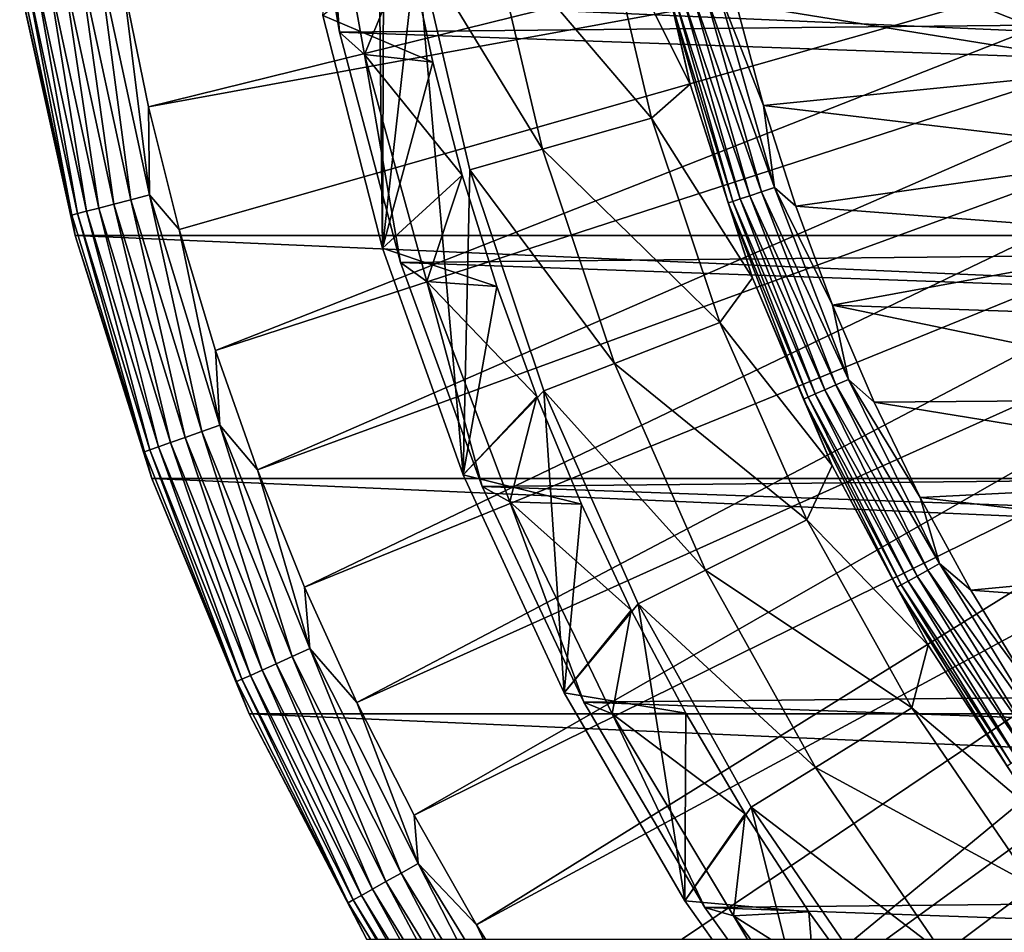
# Model space of a CAD drawing. Header units: metres. Extents: x -22 to 72, y -222 to 22.
# Tile 44 of 256: x -22.16 to -14.57, y -11.19 to -4.16. Entities that reach past the tile are written whole.
import ezdxf

# ---------------------------------------------------------------- set-up
doc = ezdxf.new("R2010")
doc.units = ezdxf.units.M
doc.layers.add('solid_509499_SW0002', color=7, linetype='CONTINUOUS')

msp = doc.modelspace()

# ---------------------------------------------------------------- linework, layer by layer
at = {"layer": 'solid_509499_SW0002'}
for points in [[(-19.364937, -5.921301, 6.7), (-19.82493, -4.127282, 6.7), (-19.431925, 0, 6.7)], [(-19.364937, -5.921301, 6.7), (-19.431925, 0, 6.7), (-19.349028, -1.792987, 6.7)], [(-19.364937, -5.921301, 6.7), (-19.349028, -1.792987, 6.7), (-19.101089, -3.570448, 6.7)], [(-11.444283, -2.432557, 120.188515), (-21.365009, -3.877178, 120.013718), (-21.169548, -4.831811, 120.013718)], [(-11.301288, -3.028171, 120.188515), (-11.444283, -2.432557, 120.188515), (-21.169548, -4.831811, 120.013718)], [(-19.695442, -4.255802, 2.4), (-20.001299, -2.443465, 2.4), (-19.824772, -2.64164, 2.4)], [(-20.001255, -2.443819, 0.034086), (-20.001299, -2.443465, 2.4), (-19.695442, -4.255802, 2.4)], [(-19.695524, -4.255446, 0.034086), (-20.001255, -2.443819, 0.034086), (-19.695442, -4.255802, 2.4)], [(19.777647, -3.855799, 0.034086), (-20.001255, -2.443819, 0.034086), (-19.695524, -4.255446, 0.034086)], [(-19.503572, -4.428375, 2.4), (-19.824772, -2.64164, 2.4), (-19.163826, -3.605244, 2.9)], [(-19.695442, -4.255802, 2.4), (-19.824772, -2.64164, 2.4), (-19.503572, -4.428375, 2.4)], [(-11.301288, -3.028171, 120.188515), (-21.169548, -4.831811, 120.013718), (-20.931454, -5.776714, 120.013718)], [(-11.301288, -3.028171, 120.188515), (-20.931454, -5.776714, 120.013718), (-20.651205, -6.709983, 120.013718)], [(-11.127317, -3.615485, 120.188515), (-11.301288, -3.028171, 120.188515), (-20.651205, -6.709983, 120.013718)], [(-17.340652, -3.124733, 110.508728), (-16.993626, -4.656058, 110.508728), (-17.67181, -3.303435, 90)], [(-17.14196, -4.014463, 110.618538), (-16.993626, -4.656058, 110.508728), (-17.340652, -3.124733, 110.508728)], [(-13.927104, -3.194046, 111), (-13.550057, -4.534544, 111), (-16.810921, -3.238487, 111)], [(-13.550057, -4.534544, 111), (-16.637877, -4.034341, 111), (-16.810921, -3.238487, 111)], [(-17.67181, -3.303435, 90), (-17.291622, -4.919893, 90), (-18.529041, -3.463683, 90)], [(-16.993626, -4.656058, 110.508728), (-17.291622, -4.919893, 90), (-17.67181, -3.303435, 90)], [(-19.101089, -3.570448, 6.7), (-18.529043, -3.463678, 40.038475), (-18.130413, -5.158547, 40.038475)], [(-18.529043, -3.463678, 40.038475), (-18.529041, -3.463683, 90), (-18.130411, -5.158554, 90)], [(-18.130413, -5.158547, 40.038475), (-18.529043, -3.463678, 40.038475), (-18.130411, -5.158554, 90)], [(-17.291622, -4.919893, 90), (-18.130411, -5.158554, 90), (-18.529041, -3.463683, 90)], [(-11.127317, -3.615485, 120.188515), (-20.651205, -6.709983, 120.013718), (-20.329369, -7.62974, 120.013718)], [(-10.922849, -4.192889, 120.188515), (-11.127317, -3.615485, 120.188515), (-20.329369, -7.62974, 120.013718)], [(-18.976925, -4.486233, 4.65), (-19.163826, -3.605244, 4.65), (-19.82494, -4.127259, 5.4)], [(-19.503572, -4.428375, 2.4), (-19.163826, -3.605244, 2.9), (-18.976925, -4.486233, 2.9)], [(-18.742336, -7.667284, 6.7), (-19.364937, -5.921301, 6.7), (-19.101089, -3.570448, 6.7)], [(-19.163826, -3.605244, 2.9), (-19.163826, -3.605244, 4.65), (-18.976925, -4.486233, 4.65)], [(-18.976925, -4.486233, 2.9), (-19.163826, -3.605244, 2.9), (-18.976925, -4.486233, 4.65)], [(-18.690083, -5.317938, 6.7), (-19.101089, -3.570448, 6.7), (-18.130413, -5.158547, 40.038475)], [(-18.742336, -7.667284, 6.7), (-19.101089, -3.570448, 6.7), (-18.690083, -5.317938, 6.7)], [(-21.698414, -3.720567, 119.949181), (-21.30472, -5.547318, 119.949181), (-21.552586, -3.695562, 119.996193)], [(-21.552586, -3.695562, 119.996193), (-21.161537, -5.510036, 119.996193), (-21.365009, -3.877178, 120.013718)], [(-21.30472, -5.547318, 119.949181), (-21.161537, -5.510036, 119.996193), (-21.552586, -3.695562, 119.996193)], [(-22.161541, -3.799978, 119.368202), (-21.759443, -5.665719, 119.368202), (-22.11759, -3.792442, 119.516907)], [(-22.11759, -3.792442, 119.516907), (-21.71629, -5.654482, 119.516907), (-22.046158, -3.780193, 119.654198)], [(-21.759443, -5.665719, 119.368202), (-21.71629, -5.654482, 119.516907), (-22.11759, -3.792442, 119.516907)], [(-22.046158, -3.780193, 119.654198), (-21.646152, -5.63622, 119.654198), (-21.949936, -3.763695, 119.774902)], [(-21.71629, -5.654482, 119.516907), (-21.646152, -5.63622, 119.654198), (-22.046158, -3.780193, 119.654198)], [(-21.949936, -3.763695, 119.774902), (-21.551678, -5.61162, 119.774902), (-21.832548, -3.743566, 119.874481)], [(-21.646152, -5.63622, 119.654198), (-21.551678, -5.61162, 119.774902), (-21.949936, -3.763695, 119.774902)], [(-21.832548, -3.743566, 119.874481), (-21.43642, -5.58161, 119.874481), (-21.698414, -3.720567, 119.949181)], [(-21.551678, -5.61162, 119.774902), (-21.43642, -5.58161, 119.874481), (-21.832548, -3.743566, 119.874481)], [(-21.43642, -5.58161, 119.874481), (-21.30472, -5.547318, 119.949181), (-21.698414, -3.720567, 119.949181)], [(-22.161541, -3.799978, 119.368202), (-22.158175, -3.907084, 119.213844), (-21.759443, -5.665719, 119.368202)], [(19.777647, -3.855799, 0.034086), (-19.695524, -4.255446, 0.034086), (19.344248, -5.641149, 0.034086)], [(-22.158175, -3.907084, 119.213844), (-22.158175, -3.907085), (-21.73333, -5.823431)], [(-21.733332, -5.823429, 119.213844), (-22.158175, -3.907084, 119.213844), (-21.73333, -5.823431)], [(-21.759443, -5.665719, 119.368202), (-22.158175, -3.907084, 119.213844), (-21.733332, -5.823429, 119.213844)], [(21.73333, -5.823431), (-21.73333, -5.823431), (-22.158175, -3.907085)], [(22.158175, -3.907085), (21.73333, -5.823431), (-22.158175, -3.907085)], [(-21.161537, -5.510036, 119.996193), (-21.169548, -4.831811, 120.013718), (-21.365009, -3.877178, 120.013718)], [(-16.877659, -3.952567, 110.951752), (-16.775631, -3.928673, 110.987862), (-16.343662, -5.453525, 110.987862)], [(-16.775631, -3.928673, 110.987862), (-16.637877, -4.034341, 111), (-16.427176, -4.821069, 111)], [(-16.343662, -5.453525, 110.987862), (-16.775631, -3.928673, 110.987862), (-16.427176, -4.821069, 111)], [(-17.14196, -4.014463, 110.618538), (-17.104914, -4.005787, 110.722641), (-16.664467, -5.56057, 110.722641)], [(-16.70056, -5.572614, 110.618538), (-16.993626, -4.656058, 110.508728), (-17.14196, -4.014463, 110.618538)], [(-16.70056, -5.572614, 110.618538), (-17.14196, -4.014463, 110.618538), (-16.664467, -5.56057, 110.722641)], [(-17.104914, -4.005787, 110.722641), (-17.046448, -3.992095, 110.815804), (-16.607506, -5.541564, 110.815804)], [(-16.664467, -5.56057, 110.722641), (-17.104914, -4.005787, 110.722641), (-16.607506, -5.541564, 110.815804)], [(-17.046448, -3.992095, 110.815804), (-16.969433, -3.974059, 110.89344), (-16.532476, -5.516528, 110.89344)], [(-16.607506, -5.541564, 110.815804), (-17.046448, -3.992095, 110.815804), (-16.532476, -5.516528, 110.89344)], [(-16.969433, -3.974059, 110.89344), (-16.877659, -3.952567, 110.951752), (-16.443064, -5.486692, 110.951752)], [(-16.532476, -5.516528, 110.89344), (-16.969433, -3.974059, 110.89344), (-16.443064, -5.486692, 110.951752)], [(-16.443064, -5.486692, 110.951752), (-16.877659, -3.952567, 110.951752), (-16.343662, -5.453525, 110.987862)], [(-13.550057, -4.534544, 111), (-16.427176, -4.821069, 111), (-16.637877, -4.034341, 111)], [(-19.82494, -4.127259, 5.4), (-19.82493, -4.127282, 6.7), (-19.364937, -5.921301, 6.7)], [(-19.364943, -5.921275, 5.4), (-19.82494, -4.127259, 5.4), (-19.364937, -5.921301, 6.7)], [(-18.976925, -4.486233, 4.65), (-19.82494, -4.127259, 5.4), (-19.364943, -5.921275, 5.4)], [(-10.922849, -4.192889, 120.188515), (-20.329369, -7.62974, 120.013718), (-19.966591, -8.534131, 120.013718)], [(-10.68844, -4.7588, 120.188515), (-10.922849, -4.192889, 120.188515), (-19.966591, -8.534131, 120.013718)], [(-19.695524, -4.255446, 0.034086), (-19.695442, -4.255802, 2.4), (-19.226175, -6.031306, 2.4)], [(-19.226065, -6.031656, 0.034086), (-19.695524, -4.255446, 0.034086), (-19.226175, -6.031306, 2.4)], [(19.344248, -5.641149, 0.034086), (-19.695524, -4.255446, 0.034086), (-19.226065, -6.031656, 0.034086)], [(-19.226175, -6.031306, 2.4), (-19.695442, -4.255802, 2.4), (-19.503572, -4.428375, 2.4)], [(-19.503572, -4.428375, 2.4), (-18.976925, -4.486233, 2.9), (-18.749485, -5.357873, 2.9)], [(-19.022135, -6.177235, 2.4), (-19.503572, -4.428375, 2.4), (-18.749485, -5.357873, 2.9)], [(-19.226175, -6.031306, 2.4), (-19.503572, -4.428375, 2.4), (-19.022135, -6.177235, 2.4)], [(-18.749485, -5.357873, 4.65), (-18.976925, -4.486233, 4.65), (-19.364943, -5.921275, 5.4)], [(-18.976925, -4.486233, 2.9), (-18.976925, -4.486233, 4.65), (-18.749485, -5.357873, 4.65)], [(-18.749485, -5.357873, 2.9), (-18.976925, -4.486233, 2.9), (-18.749485, -5.357873, 4.65)], [(-13.550057, -4.534544, 111), (-13.312278, -5.191284, 111), (-16.427176, -4.821069, 111)], [(-16.993626, -4.656058, 110.508728), (-16.511652, -6.15041, 110.508728), (-17.291622, -4.919893, 90)], [(-16.70056, -5.572614, 110.618538), (-16.511652, -6.15041, 110.508728), (-16.993626, -4.656058, 110.508728)], [(-10.68844, -4.7588, 120.188515), (-19.966591, -8.534131, 120.013718), (-19.563604, -9.421335, 120.013718)], [(-10.424736, -5.311668, 120.188515), (-10.68844, -4.7588, 120.188515), (-19.563604, -9.421335, 120.013718)], [(-21.161537, -5.510036, 119.996193), (-20.931454, -5.776714, 120.013718), (-21.169548, -4.831811, 120.013718)], [(-13.312278, -5.191284, 111), (-16.179295, -5.596895, 111), (-16.427176, -4.821069, 111)], [(-16.343662, -5.453525, 110.987862), (-16.427176, -4.821069, 111), (-16.179295, -5.596895, 111)], [(-17.291622, -4.919893, 90), (-16.763908, -6.494377, 90), (-18.130411, -5.158554, 90)], [(-16.511652, -6.15041, 110.508728), (-16.763908, -6.494377, 90), (-17.291622, -4.919893, 90)], [(-18.690083, -5.317938, 6.7), (-18.130413, -5.158547, 40.038475), (-17.577101, -6.809405, 40.038475)], [(-18.130413, -5.158547, 40.038475), (-18.130411, -5.158554, 90), (-17.577099, -6.809413, 90)], [(-17.577101, -6.809405, 40.038475), (-18.130413, -5.158547, 40.038475), (-17.577099, -6.809413, 90)], [(-16.763908, -6.494377, 90), (-17.577099, -6.809413, 90), (-18.130411, -5.158554, 90)], [(-13.312278, -5.191284, 111), (-13.04244, -5.836175, 111), (-16.179295, -5.596895, 111)], [(-10.424736, -5.311668, 120.188515), (-19.563604, -9.421335, 120.013718), (-19.121218, -10.289566, 120.013718)], [(-10.132458, -5.849977, 120.188515), (-10.424736, -5.311668, 120.188515), (-19.121218, -10.289566, 120.013718)], [(-18.482319, -6.217224, 4.65), (-18.749485, -5.357873, 4.65), (-19.364943, -5.921275, 5.4)], [(-19.022135, -6.177235, 2.4), (-18.749485, -5.357873, 2.9), (-18.482319, -6.217224, 2.9)], [(-18.749485, -5.357873, 2.9), (-18.749485, -5.357873, 4.65), (-18.482319, -6.217224, 4.65)], [(-18.482319, -6.217224, 2.9), (-18.749485, -5.357873, 2.9), (-18.482319, -6.217224, 4.65)], [(-18.742336, -7.667284, 6.7), (-18.690083, -5.317938, 6.7), (-18.119829, -7.019366, 6.7)], [(-18.119829, -7.019366, 6.7), (-18.690083, -5.317938, 6.7), (-17.577101, -6.809405, 40.038475)], [(-16.443064, -5.486692, 110.951752), (-16.343662, -5.453525, 110.987862), (-15.773408, -6.932233, 110.987862)], [(-16.343662, -5.453525, 110.987862), (-16.179295, -5.596895, 111), (-15.894792, -6.360064, 111)], [(-15.773408, -6.932233, 110.987862), (-16.343662, -5.453525, 110.987862), (-15.894792, -6.360064, 111)], [(-21.30472, -5.547318, 119.949181), (-20.757524, -7.3341, 119.949181), (-21.161537, -5.510036, 119.996193)], [(-21.161537, -5.510036, 119.996193), (-20.618019, -7.28481, 119.996193), (-20.931454, -5.776714, 120.013718)], [(-20.757524, -7.3341, 119.949181), (-20.618019, -7.28481, 119.996193), (-21.161537, -5.510036, 119.996193)], [(-16.607506, -5.541564, 110.815804), (-16.532476, -5.516528, 110.89344), (-15.955632, -7.012319, 110.89344)], [(-16.532476, -5.516528, 110.89344), (-16.443064, -5.486692, 110.951752), (-15.86934, -6.974394, 110.951752)], [(-15.955632, -7.012319, 110.89344), (-16.532476, -5.516528, 110.89344), (-15.86934, -6.974394, 110.951752)], [(-15.86934, -6.974394, 110.951752), (-16.443064, -5.486692, 110.951752), (-15.773408, -6.932233, 110.987862)], [(-21.646152, -5.63622, 119.654198), (-21.090187, -7.451637, 119.654198), (-21.551678, -5.61162, 119.774902)], [(-21.551678, -5.61162, 119.774902), (-20.998138, -7.419115, 119.774902), (-21.43642, -5.58161, 119.874481)], [(-21.090187, -7.451637, 119.654198), (-20.998138, -7.419115, 119.774902), (-21.551678, -5.61162, 119.774902)], [(-21.43642, -5.58161, 119.874481), (-20.885841, -7.379437, 119.874481), (-21.30472, -5.547318, 119.949181)], [(-20.998138, -7.419115, 119.774902), (-20.885841, -7.379437, 119.874481), (-21.43642, -5.58161, 119.874481)], [(-20.885841, -7.379437, 119.874481), (-20.757524, -7.3341, 119.949181), (-21.30472, -5.547318, 119.949181)], [(-16.70056, -5.572614, 110.618538), (-16.664467, -5.56057, 110.722641), (-16.083019, -7.068304, 110.722641)], [(-16.117851, -7.083613, 110.618538), (-16.511652, -6.15041, 110.508728), (-16.70056, -5.572614, 110.618538)], [(-16.117851, -7.083613, 110.618538), (-16.70056, -5.572614, 110.618538), (-16.083019, -7.068304, 110.722641)], [(-16.664467, -5.56057, 110.722641), (-16.607506, -5.541564, 110.815804), (-16.028046, -7.044143, 110.815804)], [(-16.083019, -7.068304, 110.722641), (-16.664467, -5.56057, 110.722641), (-16.028046, -7.044143, 110.815804)], [(-16.028046, -7.044143, 110.815804), (-16.607506, -5.541564, 110.815804), (-15.955632, -7.012319, 110.89344)], [(-13.04244, -5.836175, 111), (-15.894792, -6.360064, 111), (-16.179295, -5.596895, 111)], [(-21.759443, -5.665719, 119.368202), (-21.200567, -7.490637, 119.368202), (-21.71629, -5.654482, 119.516907)], [(-21.759443, -5.665719, 119.368202), (-21.733332, -5.823429, 119.213844), (-21.200567, -7.490637, 119.368202)], [(-21.71629, -5.654482, 119.516907), (-21.158522, -7.475781, 119.516907), (-21.646152, -5.63622, 119.654198)], [(-21.200567, -7.490637, 119.368202), (-21.158522, -7.475781, 119.516907), (-21.71629, -5.654482, 119.516907)], [(-21.158522, -7.475781, 119.516907), (-21.090187, -7.451637, 119.654198), (-21.646152, -5.63622, 119.654198)], [(19.344248, -5.641149, 0.034086), (-19.226065, -6.031656, 0.034086), (18.750034, -7.379614, 0.034086)], [(-21.733332, -5.823429, 119.213844), (-21.73333, -5.823431), (-21.143082, -7.695457)], [(-21.143084, -7.695453, 119.213844), (-21.733332, -5.823429, 119.213844), (-21.143082, -7.695457)], [(-21.200567, -7.490637, 119.368202), (-21.733332, -5.823429, 119.213844), (-21.143084, -7.695453, 119.213844)], [(21.143082, -7.695457), (-21.143082, -7.695457), (-21.73333, -5.823431)], [(21.73333, -5.823431), (21.143082, -7.695457), (-21.73333, -5.823431)], [(-20.618019, -7.28481, 119.996193), (-20.651205, -6.709983, 120.013718), (-20.931454, -5.776714, 120.013718)], [(-13.04244, -5.836175, 111), (-12.741358, -6.467149, 111), (-15.894792, -6.360064, 111)], [(-10.132458, -5.849977, 120.188515), (-19.121218, -10.289566, 120.013718), (-18.640324, -11.137075, 120.013718)], [(-9.812407, -6.372252, 120.188515), (-10.132458, -5.849977, 120.188515), (-18.640324, -11.137075, 120.013718)], [(-19.364943, -5.921275, 5.4), (-19.364937, -5.921301, 6.7), (-18.742336, -7.667284, 6.7)], [(-18.742348, -7.66726, 5.4), (-19.364943, -5.921275, 5.4), (-18.742336, -7.667284, 6.7)], [(-18.482319, -6.217224, 4.65), (-19.364943, -5.921275, 5.4), (-18.742348, -7.66726, 5.4)], [(-18.596601, -7.758138, 2.4), (-19.226175, -6.031306, 2.4), (-19.022135, -6.177235, 2.4)], [(-19.226065, -6.031656, 0.034086), (-19.226175, -6.031306, 2.4), (-18.596601, -7.758138, 2.4)], [(-18.596777, -7.757732, 0.034086), (-19.226065, -6.031656, 0.034086), (-18.596601, -7.758138, 2.4)], [(18.750034, -7.379614, 0.034086), (-19.226065, -6.031656, 0.034086), (-18.596777, -7.757732, 0.034086)], [(-19.022135, -6.177235, 2.4), (-18.482319, -6.217224, 2.9), (-18.175779, -7.063361, 2.9)], [(-18.383635, -7.876664, 2.4), (-19.022135, -6.177235, 2.4), (-18.175779, -7.063361, 2.9)], [(-18.596601, -7.758138, 2.4), (-19.022135, -6.177235, 2.4), (-18.383635, -7.876664, 2.4)], [(-18.175779, -7.063361, 4.65), (-18.482319, -6.217224, 4.65), (-18.742348, -7.66726, 5.4)], [(-18.482319, -6.217224, 2.9), (-18.482319, -6.217224, 4.65), (-18.175779, -7.063361, 4.65)], [(-18.175779, -7.063361, 2.9), (-18.482319, -6.217224, 2.9), (-18.175779, -7.063361, 4.65)], [(-16.511652, -6.15041, 110.508728), (-15.898559, -7.595921, 110.508728), (-16.763908, -6.494377, 90)], [(-16.117851, -7.083613, 110.618538), (-15.898559, -7.595921, 110.508728), (-16.511652, -6.15041, 110.508728)], [(-9.812407, -6.372252, 120.188515), (-18.640324, -11.137075, 120.013718), (-18.121891, -11.962156, 120.013718)], [(-9.812407, -6.372252, 120.188515), (-18.121891, -11.962156, 120.013718), (-17.566965, -12.763146, 120.013718)], [(-9.465462, -6.87706, 120.188515), (-9.812407, -6.372252, 120.188515), (-17.566965, -12.763146, 120.013718)], [(-12.409983, -7.082273, 111), (-15.574309, -7.108847, 111), (-15.894792, -6.360064, 111)], [(-15.773408, -6.932233, 110.987862), (-15.894792, -6.360064, 111), (-15.574309, -7.108847, 111)], [(-12.741358, -6.467149, 111), (-12.409983, -7.082273, 111), (-15.894792, -6.360064, 111)], [(-16.763908, -6.494377, 90), (-16.09317, -8.013453, 90), (-17.577099, -6.809413, 90)], [(-15.898559, -7.595921, 110.508728), (-16.09317, -8.013453, 90), (-16.763908, -6.494377, 90)], [(-20.618019, -7.28481, 119.996193), (-20.329369, -7.62974, 120.013718), (-20.651205, -6.709983, 120.013718)], [(-18.119829, -7.019366, 6.7), (-17.577101, -6.809405, 40.038475), (-16.873829, -8.402168, 40.038475)], [(-17.577101, -6.809405, 40.038475), (-17.577099, -6.809413, 90), (-16.873825, -8.402176, 90)], [(-16.873829, -8.402168, 40.038475), (-17.577101, -6.809405, 40.038475), (-16.873825, -8.402176, 90)], [(-16.09317, -8.013453, 90), (-16.873825, -8.402176, 90), (-17.577099, -6.809413, 90)], [(-9.465462, -6.87706, 120.188515), (-17.566965, -12.763146, 120.013718), (-16.97666, -13.538434, 120.013718)], [(-9.092572, -7.36302, 120.188515), (-9.465462, -6.87706, 120.188515), (-16.97666, -13.538434, 120.013718)], [(-15.955632, -7.012319, 110.89344), (-15.86934, -6.974394, 110.951752), (-15.161343, -8.403085, 110.951752)], [(-15.86934, -6.974394, 110.951752), (-15.773408, -6.932233, 110.987862), (-15.06969, -8.352286, 110.987862)], [(-15.161343, -8.403085, 110.951752), (-15.86934, -6.974394, 110.951752), (-15.06969, -8.352286, 110.987862)], [(-15.773408, -6.932233, 110.987862), (-15.574309, -7.108847, 111), (-15.21858, -7.841533, 111)], [(-15.06969, -8.352286, 110.987862), (-15.773408, -6.932233, 110.987862), (-15.21858, -7.841533, 111)], [(-17.963463, -9.347543, 6.7), (-18.742336, -7.667284, 6.7), (-18.119829, -7.019366, 6.7)], [(-17.394619, -8.661798, 6.7), (-18.119829, -7.019366, 6.7), (-16.873829, -8.402168, 40.038475)], [(-17.963463, -9.347543, 6.7), (-18.119829, -7.019366, 6.7), (-17.394619, -8.661798, 6.7)], [(-16.083019, -7.068304, 110.722641), (-16.028046, -7.044143, 110.815804), (-15.312966, -8.487121, 110.815804)], [(-16.028046, -7.044143, 110.815804), (-15.955632, -7.012319, 110.89344), (-15.243785, -8.448777, 110.89344)], [(-15.312966, -8.487121, 110.815804), (-16.028046, -7.044143, 110.815804), (-15.243785, -8.448777, 110.89344)], [(-15.243785, -8.448777, 110.89344), (-15.955632, -7.012319, 110.89344), (-15.161343, -8.403085, 110.951752)], [(-17.83021, -7.895166, 4.65), (-18.175779, -7.063361, 4.65), (-18.742348, -7.66726, 5.4)], [(-18.383635, -7.876664, 2.4), (-18.175779, -7.063361, 2.9), (-17.83021, -7.895166, 2.9)], [(-18.175779, -7.063361, 2.9), (-18.175779, -7.063361, 4.65), (-17.83021, -7.895166, 4.65)], [(-17.83021, -7.895166, 2.9), (-18.175779, -7.063361, 2.9), (-17.83021, -7.895166, 4.65)], [(-16.117851, -7.083613, 110.618538), (-16.083019, -7.068304, 110.722641), (-15.365488, -8.516231, 110.722641)], [(-15.398767, -8.534676, 110.618538), (-15.898559, -7.595921, 110.508728), (-16.117851, -7.083613, 110.618538)], [(-15.398767, -8.534676, 110.618538), (-16.117851, -7.083613, 110.618538), (-15.365488, -8.516231, 110.722641)], [(-15.365488, -8.516231, 110.722641), (-16.083019, -7.068304, 110.722641), (-15.312966, -8.487121, 110.815804)], [(-12.409983, -7.082273, 111), (-12.04921, -7.680025, 111), (-15.574309, -7.108847, 111)], [(-12.04921, -7.680025, 111), (-15.21858, -7.841533, 111), (-15.574309, -7.108847, 111)], [(-20.757524, -7.3341, 119.949181), (-20.06077, -9.06804, 119.949181), (-20.618019, -7.28481, 119.996193)], [(-20.618019, -7.28481, 119.996193), (-19.925947, -9.007096, 119.996193), (-20.329369, -7.62974, 120.013718)], [(-20.06077, -9.06804, 119.949181), (-19.925947, -9.007096, 119.996193), (-20.618019, -7.28481, 119.996193)], [(-20.885841, -7.379437, 119.874481), (-20.18478, -9.124096, 119.874481), (-20.757524, -7.3341, 119.949181)], [(-20.18478, -9.124096, 119.874481), (-20.06077, -9.06804, 119.949181), (-20.757524, -7.3341, 119.949181)], [(-21.090187, -7.451637, 119.654198), (-20.382267, -9.213366, 119.654198), (-20.998138, -7.419115, 119.774902)], [(-20.998138, -7.419115, 119.774902), (-20.293308, -9.173154, 119.774902), (-20.885841, -7.379437, 119.874481)], [(-20.382267, -9.213366, 119.654198), (-20.293308, -9.173154, 119.774902), (-20.998138, -7.419115, 119.774902)], [(-20.293308, -9.173154, 119.774902), (-20.18478, -9.124096, 119.874481), (-20.885841, -7.379437, 119.874481)], [(18.750034, -7.379614, 0.034086), (-18.596777, -7.757732, 0.034086), (17.999935, -9.056755, 0.034086)], [(-9.092572, -7.36302, 120.188515), (-16.97666, -13.538434, 120.013718), (-16.352165, -14.286456, 120.013718)], [(-8.69476, -7.828797, 120.188515), (-9.092572, -7.36302, 120.188515), (-16.352165, -14.286456, 120.013718)], [(-21.200567, -7.490637, 119.368202), (-20.488943, -9.261586, 119.368202), (-21.158522, -7.475781, 119.516907)], [(-21.200567, -7.490637, 119.368202), (-21.143084, -7.695453, 119.213844), (-20.488943, -9.261586, 119.368202)], [(-21.158522, -7.475781, 119.516907), (-20.448307, -9.243217, 119.516907), (-21.090187, -7.451637, 119.654198)], [(-20.488943, -9.261586, 119.368202), (-20.448307, -9.243217, 119.516907), (-21.158522, -7.475781, 119.516907)], [(-20.448307, -9.243217, 119.516907), (-20.382267, -9.213366, 119.654198), (-21.090187, -7.451637, 119.654198)], [(-19.925947, -9.007096, 119.996193), (-19.966591, -8.534131, 120.013718), (-20.329369, -7.62974, 120.013718)], [(-15.898559, -7.595921, 110.508728), (-15.159216, -8.981112, 110.508728), (-16.09317, -8.013453, 90)], [(-15.398767, -8.534676, 110.618538), (-15.159216, -8.981112, 110.508728), (-15.898559, -7.595921, 110.508728)], [(-21.143084, -7.695453, 119.213844), (-21.143082, -7.695457), (-20.391922, -9.508916)], [(-20.391926, -9.508911, 119.213844), (-21.143084, -7.695453, 119.213844), (-20.391922, -9.508916)], [(-20.488943, -9.261586, 119.368202), (-21.143084, -7.695453, 119.213844), (-20.391926, -9.508911, 119.213844)], [(20.391922, -9.508916), (-20.391922, -9.508916), (-21.143082, -7.695457)], [(21.143082, -7.695457), (20.391922, -9.508916), (-21.143082, -7.695457)], [(-18.742348, -7.66726, 5.4), (-18.742336, -7.667284, 6.7), (-17.963463, -9.347543, 6.7)], [(-17.963469, -9.347528, 5.4), (-18.742348, -7.66726, 5.4), (-17.963463, -9.347543, 6.7)], [(-17.83021, -7.895166, 4.65), (-18.742348, -7.66726, 5.4), (-17.963469, -9.347528, 5.4)], [(-12.04921, -7.680025, 111), (-11.659786, -8.259274, 111), (-15.21858, -7.841533, 111)], [(-18.596777, -7.757732, 0.034086), (-18.596601, -7.758138, 2.4), (-17.813042, -9.419026, 2.4)], [(-17.812874, -9.419344, 0.034086), (-18.596777, -7.757732, 0.034086), (-17.813042, -9.419026, 2.4)], [(17.999935, -9.056755, 0.034086), (-18.596777, -7.757732, 0.034086), (-17.812874, -9.419344, 0.034086)], [(-17.813042, -9.419026, 2.4), (-18.596601, -7.758138, 2.4), (-18.383635, -7.876664, 2.4)], [(-18.383635, -7.876664, 2.4), (-17.83021, -7.895166, 2.9), (-17.446589, -8.710142, 2.9)], [(-17.594383, -9.509865, 2.4), (-18.383635, -7.876664, 2.4), (-17.446589, -8.710142, 2.9)], [(-17.813042, -9.419026, 2.4), (-18.383635, -7.876664, 2.4), (-17.594383, -9.509865, 2.4)], [(-8.69476, -7.828797, 120.188515), (-16.352165, -14.286456, 120.013718), (-15.69474, -15.005708, 120.013718)], [(-8.273117, -8.273117, 120.188515), (-8.69476, -7.828797, 120.188515), (-15.69474, -15.005708, 120.013718)], [(-11.659786, -8.259274, 111), (-14.828422, -8.556443, 111), (-15.21858, -7.841533, 111)], [(-15.06969, -8.352286, 110.987862), (-15.21858, -7.841533, 111), (-14.828422, -8.556443, 111)], [(-17.446589, -8.710142, 4.65), (-17.83021, -7.895166, 4.65), (-17.963469, -9.347528, 5.4)], [(-17.83021, -7.895166, 2.9), (-17.83021, -7.895166, 4.65), (-17.446589, -8.710142, 4.65)], [(-17.446589, -8.710142, 2.9), (-17.83021, -7.895166, 2.9), (-17.446589, -8.710142, 4.65)], [(-16.09317, -8.013453, 90), (-15.285131, -9.46416, 90), (-16.873825, -8.402176, 90)], [(-15.159216, -8.981112, 110.508728), (-15.285131, -9.46416, 90), (-16.09317, -8.013453, 90)], [(-8.273117, -8.273117, 120.188515), (-15.69474, -15.005708, 120.013718), (-15.005708, -15.69474, 120.013718)], [(-7.828797, -8.69476, 120.188515), (-8.273117, -8.273117, 120.188515), (-15.005708, -15.69474, 120.013718)], [(-11.659786, -8.259274, 111), (-11.242466, -8.818909, 111), (-14.828422, -8.556443, 111)], [(-17.394619, -8.661798, 6.7), (-16.873829, -8.402168, 40.038475), (-16.026592, -9.923246, 40.038475)], [(-16.873829, -8.402168, 40.038475), (-16.873825, -8.402176, 90), (-16.026588, -9.923253, 90)], [(-16.026592, -9.923246, 40.038475), (-16.873829, -8.402168, 40.038475), (-16.026588, -9.923253, 90)], [(-15.285131, -9.46416, 90), (-16.026588, -9.923253, 90), (-16.873825, -8.402176, 90)], [(-15.243785, -8.448777, 110.89344), (-15.161343, -8.403085, 110.951752), (-14.325062, -9.760674, 110.951752)], [(-15.161343, -8.403085, 110.951752), (-15.06969, -8.352286, 110.987862), (-14.238464, -9.701669, 110.987862)], [(-14.325062, -9.760674, 110.951752), (-15.161343, -8.403085, 110.951752), (-14.238464, -9.701669, 110.987862)], [(-15.06969, -8.352286, 110.987862), (-14.828422, -8.556443, 111), (-14.404726, -9.251955, 111)], [(-14.238464, -9.701669, 110.987862), (-15.06969, -8.352286, 110.987862), (-14.404726, -9.251955, 111)], [(-15.365488, -8.516231, 110.722641), (-15.312966, -8.487121, 110.815804), (-14.468322, -9.858287, 110.815804)], [(-15.312966, -8.487121, 110.815804), (-15.243785, -8.448777, 110.89344), (-14.402957, -9.813749, 110.89344)], [(-14.468322, -9.858287, 110.815804), (-15.312966, -8.487121, 110.815804), (-14.402957, -9.813749, 110.89344)], [(-14.402957, -9.813749, 110.89344), (-15.243785, -8.448777, 110.89344), (-14.325062, -9.760674, 110.951752)], [(-19.925947, -9.007096, 119.996193), (-19.563604, -9.421335, 120.013718), (-19.966591, -8.534131, 120.013718)], [(-15.398767, -8.534676, 110.618538), (-15.365488, -8.516231, 110.722641), (-14.517946, -9.892099, 110.722641)], [(-14.54939, -9.913525, 110.618538), (-15.159216, -8.981112, 110.508728), (-15.398767, -8.534676, 110.618538)], [(-14.54939, -9.913525, 110.618538), (-15.398767, -8.534676, 110.618538), (-14.517946, -9.892099, 110.722641)], [(-14.517946, -9.892099, 110.722641), (-15.365488, -8.516231, 110.722641), (-14.468322, -9.858287, 110.815804)], [(-11.242466, -8.818909, 111), (-14.404726, -9.251955, 111), (-14.828422, -8.556443, 111)], [(-17.02622, -9.505673, 4.65), (-17.446589, -8.710142, 4.65), (-17.963469, -9.347528, 5.4)], [(-17.03344, -10.951, 6.7), (-17.963463, -9.347543, 6.7), (-17.394619, -8.661798, 6.7)], [(-17.594383, -9.509865, 2.4), (-17.446589, -8.710142, 2.9), (-17.02622, -9.505673, 2.9)], [(-17.446589, -8.710142, 2.9), (-17.446589, -8.710142, 4.65), (-17.02622, -9.505673, 4.65)], [(-17.02622, -9.505673, 2.9), (-17.446589, -8.710142, 2.9), (-17.02622, -9.505673, 4.65)], [(-16.52153, -10.229308, 6.7), (-17.394619, -8.661798, 6.7), (-16.026592, -9.923246, 40.038475)], [(-17.03344, -10.951, 6.7), (-17.394619, -8.661798, 6.7), (-16.52153, -10.229308, 6.7)], [(-7.828797, -8.69476, 120.188515), (-15.005708, -15.69474, 120.013718), (-14.286456, -16.352165, 120.013718)], [(-20.06077, -9.06804, 119.949181), (-19.219477, -10.736644, 119.949181), (-19.925947, -9.007096, 119.996193)], [(-19.925947, -9.007096, 119.996193), (-19.090309, -10.664486, 119.996193), (-19.563604, -9.421335, 120.013718)], [(-19.219477, -10.736644, 119.949181), (-19.090309, -10.664486, 119.996193), (-19.925947, -9.007096, 119.996193)], [(-15.159216, -8.981112, 110.508728), (-14.299493, -10.294984, 110.508728), (-15.285131, -9.46416, 90)], [(-14.54939, -9.913525, 110.618538), (-14.299493, -10.294984, 110.508728), (-15.159216, -8.981112, 110.508728)], [(-20.18478, -9.124096, 119.874481), (-19.338285, -10.803015, 119.874481), (-20.06077, -9.06804, 119.949181)], [(-19.338285, -10.803015, 119.874481), (-19.219477, -10.736644, 119.949181), (-20.06077, -9.06804, 119.949181)], [(17.999935, -9.056755, 0.034086), (-17.812874, -9.419344, 0.034086), (17.100216, -10.658568, 0.034086)], [(-20.382267, -9.213366, 119.654198), (-19.527493, -10.908711, 119.654198), (-20.293308, -9.173154, 119.774902)], [(-20.293308, -9.173154, 119.774902), (-19.442263, -10.8611, 119.774902), (-20.18478, -9.124096, 119.874481)], [(-19.527493, -10.908711, 119.654198), (-19.442263, -10.8611, 119.774902), (-20.293308, -9.173154, 119.774902)], [(-19.442263, -10.8611, 119.774902), (-19.338285, -10.803015, 119.874481), (-20.18478, -9.124096, 119.874481)], [(-20.488943, -9.261586, 119.368202), (-19.629694, -10.965805, 119.368202), (-20.448307, -9.243217, 119.516907)], [(-20.448307, -9.243217, 119.516907), (-19.590763, -10.944057, 119.516907), (-20.382267, -9.213366, 119.654198)], [(-19.629694, -10.965805, 119.368202), (-19.590763, -10.944057, 119.516907), (-20.448307, -9.243217, 119.516907)], [(-19.590763, -10.944057, 119.516907), (-19.527493, -10.908711, 119.654198), (-20.382267, -9.213366, 119.654198)], [(-20.488943, -9.261586, 119.368202), (-20.391926, -9.508911, 119.213844), (-19.629694, -10.965805, 119.368202)], [(-17.963469, -9.347528, 5.4), (-17.963463, -9.347543, 6.7), (-17.03344, -10.951, 6.7)], [(-17.033442, -10.950999, 5.4), (-17.963469, -9.347528, 5.4), (-17.03344, -10.951, 6.7)], [(-17.02622, -9.505673, 4.65), (-17.963469, -9.347528, 5.4), (-17.033442, -10.950999, 5.4)], [(-19.090309, -10.664486, 119.996193), (-19.121218, -10.289566, 120.013718), (-19.563604, -9.421335, 120.013718)], [(-16.880657, -11.002988, 2.4), (-17.813042, -9.419026, 2.4), (-17.594383, -9.509865, 2.4)], [(-17.812874, -9.419344, 0.034086), (-17.813042, -9.419026, 2.4), (-16.880657, -11.002988, 2.4)], [(-16.880907, -11.002612, 0.034086), (-17.812874, -9.419344, 0.034086), (-16.880657, -11.002988, 2.4)], [(17.100216, -10.658568, 0.034086), (-17.812874, -9.419344, 0.034086), (-16.880907, -11.002612, 0.034086)], [(-15.285131, -9.46416, 90), (-14.346684, -10.834122, 90), (-16.026588, -9.923253, 90)], [(-14.299493, -10.294984, 110.508728), (-14.346684, -10.834122, 90), (-15.285131, -9.46416, 90)], [(-20.391926, -9.508911, 119.213844), (-20.391922, -9.508916), (-19.485569, -11.250006)], [(-19.485571, -11.25, 119.213844), (-20.391926, -9.508911, 119.213844), (-19.485569, -11.250006)], [(-19.629694, -10.965805, 119.368202), (-20.391926, -9.508911, 119.213844), (-19.485571, -11.25, 119.213844)], [(19.485569, -11.250006), (-19.485569, -11.250006), (-20.391922, -9.508916)], [(20.391922, -9.508916), (19.485569, -11.250006), (-20.391922, -9.508916)], [(-17.594383, -9.509865, 2.4), (-17.02622, -9.505673, 2.9), (-16.569435, -10.281236, 2.9)], [(-16.659584, -11.066081, 2.4), (-17.594383, -9.509865, 2.4), (-16.569435, -10.281236, 2.9)], [(-16.880657, -11.002988, 2.4), (-17.594383, -9.509865, 2.4), (-16.659584, -11.066081, 2.4)], [(-16.569435, -10.281236, 4.65), (-17.02622, -9.505673, 4.65), (-17.033442, -10.950999, 5.4)], [(-17.02622, -9.505673, 2.9), (-17.02622, -9.505673, 4.65), (-16.569435, -10.281236, 4.65)], [(-16.569435, -10.281236, 2.9), (-17.02622, -9.505673, 2.9), (-16.569435, -10.281236, 4.65)], [(-16.52153, -10.229308, 6.7), (-16.026592, -9.923246, 40.038475), (-15.042624, -11.359663, 40.038475)], [(-16.026592, -9.923246, 40.038475), (-16.026588, -9.923253, 90), (-15.042622, -11.359667, 90)], [(-15.042624, -11.359663, 40.038475), (-16.026592, -9.923246, 40.038475), (-15.042622, -11.359667, 90)], [(-14.346684, -10.834122, 90), (-15.042622, -11.359667, 90), (-16.026588, -9.923253, 90)], [(-15.961688, -12.461419, 6.7), (-17.03344, -10.951, 6.7), (-16.52153, -10.229308, 6.7)], [(-15.506774, -11.710656, 6.7), (-16.52153, -10.229308, 6.7), (-15.042624, -11.359663, 40.038475)], [(-15.961688, -12.461419, 6.7), (-16.52153, -10.229308, 6.7), (-15.506774, -11.710656, 6.7)], [(-19.090309, -10.664486, 119.996193), (-18.640324, -11.137075, 120.013718), (-19.121218, -10.289566, 120.013718)], [(-16.076933, -11.0355, 4.65), (-16.569435, -10.281236, 4.65), (-17.033442, -10.950999, 5.4)], [(-16.659584, -11.066081, 2.4), (-16.569435, -10.281236, 2.9), (-16.076933, -11.0355, 2.9)], [(-16.569435, -10.281236, 2.9), (-16.569435, -10.281236, 4.65), (-16.076933, -11.0355, 4.65)], [(-16.076933, -11.0355, 2.9), (-16.569435, -10.281236, 2.9), (-16.076933, -11.0355, 4.65)], [(-19.219477, -10.736644, 119.949181), (-18.239708, -12.32789, 119.949181), (-19.090309, -10.664486, 119.996193)], [(-19.090309, -10.664486, 119.996193), (-18.117125, -12.245039, 119.996193), (-18.640324, -11.137075, 120.013718)], [(-18.239708, -12.32789, 119.949181), (-18.117125, -12.245039, 119.996193), (-19.090309, -10.664486, 119.996193)], [(17.100216, -10.658568, 0.034086), (-16.880907, -11.002612, 0.034086), (16.058329, -12.171795, 0.034086)], [(-19.338285, -10.803015, 119.874481), (-18.352461, -12.404099, 119.874481), (-19.219477, -10.736644, 119.949181)], [(-18.352461, -12.404099, 119.874481), (-18.239708, -12.32789, 119.949181), (-19.219477, -10.736644, 119.949181)], [(-19.442263, -10.8611, 119.774902), (-18.451138, -12.470792, 119.774902), (-19.338285, -10.803015, 119.874481)], [(-18.451138, -12.470792, 119.774902), (-18.352461, -12.404099, 119.874481), (-19.338285, -10.803015, 119.874481)], [(-14.346684, -10.834122, 90), (-13.285836, -12.111651, 90), (-15.042622, -11.359667, 90)], [(-19.590763, -10.944057, 119.516907), (-18.592066, -12.566044, 119.516907), (-19.527493, -10.908711, 119.654198)], [(-19.527493, -10.908711, 119.654198), (-18.532021, -12.525459, 119.654198), (-19.442263, -10.8611, 119.774902)], [(-18.592066, -12.566044, 119.516907), (-18.532021, -12.525459, 119.654198), (-19.527493, -10.908711, 119.654198)], [(-18.532021, -12.525459, 119.654198), (-18.451138, -12.470792, 119.774902), (-19.442263, -10.8611, 119.774902)], [(-19.629694, -10.965805, 119.368202), (-18.629011, -12.591015, 119.368202), (-19.590763, -10.944057, 119.516907)], [(-19.629694, -10.965805, 119.368202), (-19.485571, -11.25, 119.213844), (-18.629011, -12.591015, 119.368202)], [(-18.629011, -12.591015, 119.368202), (-18.592066, -12.566044, 119.516907), (-19.590763, -10.944057, 119.516907)], [(-17.033442, -10.950999, 5.4), (-17.03344, -10.951, 6.7), (-15.961688, -12.461419, 6.7)], [(-15.961678, -12.461434, 5.4), (-17.033442, -10.950999, 5.4), (-15.961688, -12.461419, 6.7)], [(-16.076933, -11.0355, 4.65), (-17.033442, -10.950999, 5.4), (-15.961678, -12.461434, 5.4)], [(-16.880907, -11.002612, 0.034086), (-16.880657, -11.002988, 2.4), (-15.808784, -12.494194, 2.4)], [(-15.808596, -12.494431, 0.034086), (-16.880907, -11.002612, 0.034086), (-15.808784, -12.494194, 2.4)], [(16.058329, -12.171795, 0.034086), (-16.880907, -11.002612, 0.034086), (-15.808596, -12.494431, 0.034086)], [(-15.808784, -12.494194, 2.4), (-16.880657, -11.002988, 2.4), (-16.659584, -11.066081, 2.4)], [(-16.659584, -11.066081, 2.4), (-16.076933, -11.0355, 2.9), (-15.550223, -11.766077, 2.9)], [(-15.588424, -12.530001, 2.4), (-16.659584, -11.066081, 2.4), (-15.550223, -11.766077, 2.9)], [(-15.808784, -12.494194, 2.4), (-16.659584, -11.066081, 2.4), (-15.588424, -12.530001, 2.4)], [(-15.550223, -11.766077, 4.65), (-16.076933, -11.0355, 4.65), (-15.961678, -12.461434, 5.4)], [(-16.076933, -11.0355, 2.9), (-16.076933, -11.0355, 4.65), (-15.550223, -11.766077, 4.65)], [(-15.550223, -11.766077, 2.9), (-16.076933, -11.0355, 2.9), (-15.550223, -11.766077, 4.65)], [(-18.117125, -12.245039, 119.996193), (-18.121891, -11.962156, 120.013718), (-18.640324, -11.137075, 120.013718)]]:
    msp.add_3dface(points, dxfattribs=at)

doc.saveas('drawing.dxf')
